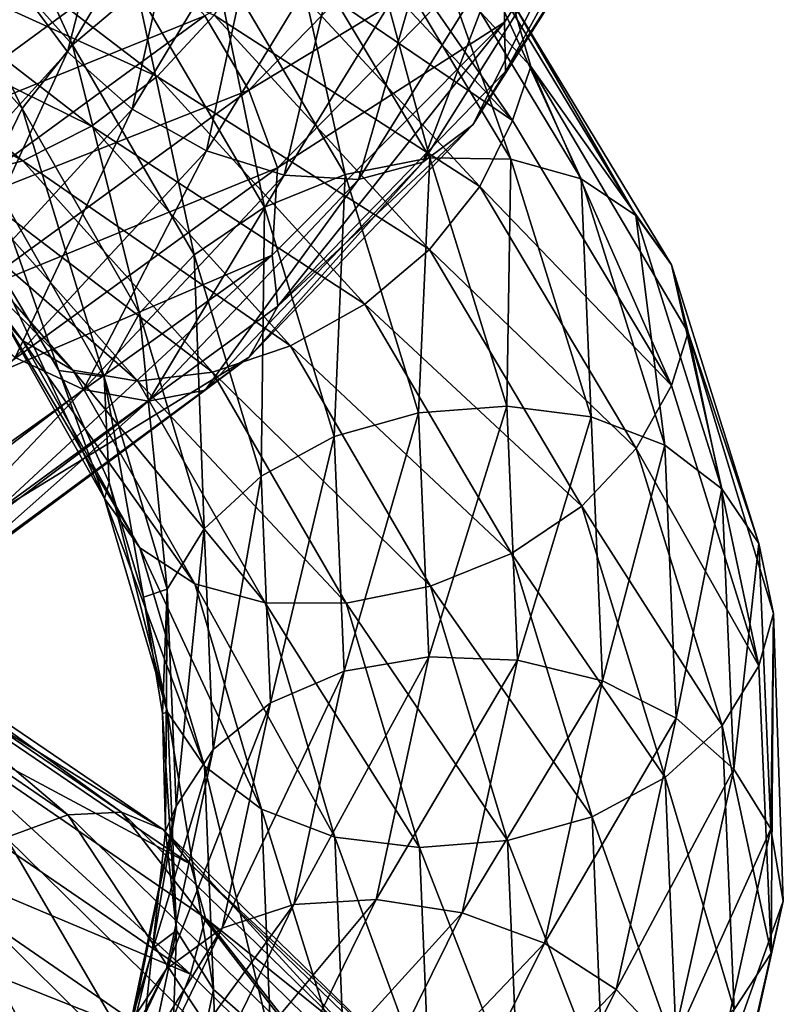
# Model space of a CAD drawing. Header units: metres. Extents: x -109 to 109, y -432 to 89.
# Tile 127 of 256: x 12 to 19, y -322 to -313. Entities that reach past the tile are written whole.
import ezdxf

# ---------------------------------------------------------------- set-up
doc = ezdxf.new("R2010")
doc.units = ezdxf.units.M
doc.layers.add('solid_506360_24502164_01', color=7, linetype='CONTINUOUS')

msp = doc.modelspace()

# ---------------------------------------------------------------- linework, layer by layer
at = {"layer": 'solid_506360_24502164_01'}
for points in [[(17.966156, -311.159119, 941.343628), (16.488476, -313.399078, 943.769775), (16.49633, -313.834991, 943.182617)], [(16.494541, -312.627045, 943.980103), (16.488476, -313.399078, 943.769775), (17.966156, -311.159119, 941.343628)], [(17.966156, -311.159119, 941.343628), (16.49633, -313.834991, 943.182617), (17.926037, -311.592224, 940.769409)], [(12.626811, -313.660828, 940.703735), (12.18272, -313.060669, 940.809326), (13.238573, -311.287018, 939.107178)], [(13.721152, -311.833313, 938.934082), (12.626811, -313.660828, 940.703735), (13.238573, -311.287018, 939.107178)], [(11.14538, -311.897522, 922.059326), (12.670489, -313.597992, 923.595886), (11.648513, -311.357056, 921.944031)], [(12.670489, -313.597992, 923.595886), (13.24247, -313.114502, 923.565857), (11.648513, -311.357056, 921.944031)], [(17.926037, -311.592224, 940.769409), (16.49633, -313.834991, 943.182617), (17.614883, -312.087189, 940.316528)], [(14.744368, -311.651855, 918.756348), (16.559431, -314.267059, 920.411194), (14.566221, -312.131348, 918.345459)], [(14.744368, -311.651855, 918.756348), (16.720802, -313.791412, 920.846252), (16.559431, -314.267059, 920.411194)], [(16.557632, -313.217804, 921.213867), (16.720802, -313.791412, 920.846252), (14.744368, -311.651855, 918.756348)], [(10.754374, -312.503235, 922.009277), (12.225979, -314.16095, 923.477783), (11.14538, -311.897522, 922.059326)], [(12.225979, -314.16095, 923.477783), (12.670489, -313.597992, 923.595886), (11.14538, -311.897522, 922.059326)], [(13.197607, -314.166077, 940.745972), (12.626811, -313.660828, 940.703735), (13.721152, -311.833313, 938.934082)], [(14.341419, -312.271667, 938.886963), (13.197607, -314.166077, 940.745972), (13.721152, -311.833313, 938.934082)], [(13.840316, -313.344055, 946.364807), (14.230248, -313.999573, 946.326111), (16.206667, -311.976379, 944.213928)], [(16.206667, -311.976379, 944.213928), (14.230248, -313.999573, 946.326111), (16.494541, -312.627045, 943.980103)], [(12.159716, -312.072754, 945.514038), (10.03962, -313.665588, 946.979248), (12.76218, -312.345886, 945.937622)], [(11.109531, -312.113617, 916.628662), (13.419248, -313.877838, 918.19281), (10.629581, -312.610657, 916.975159)], [(13.92238, -313.337921, 918.086487), (13.419248, -313.877838, 918.19281), (11.109531, -312.113617, 916.628662)], [(14.566221, -312.131348, 918.345459), (16.559431, -314.267059, 920.411194), (14.313387, -312.738678, 918.141968)], [(17.614883, -312.087189, 940.316528), (16.209995, -314.306061, 942.675781), (17.13369, -312.459808, 939.875427)], [(16.49633, -313.834991, 943.182617), (16.209995, -314.306061, 942.675781), (17.614883, -312.087189, 940.316528)], [(13.854686, -314.53598, 940.937439), (13.197607, -314.166077, 940.745972), (14.341419, -312.271667, 938.886963)], [(15.055446, -312.566559, 938.97345), (13.854686, -314.53598, 940.937439), (14.341419, -312.271667, 938.886963)], [(10.03962, -313.665588, 946.979248), (10.537044, -313.99646, 947.489136), (12.76218, -312.345886, 945.937622)], [(12.76218, -312.345886, 945.937622), (10.537044, -313.99646, 947.489136), (13.339128, -312.777802, 946.232849)], [(11.938547, -314.752686, 923.228088), (12.225979, -314.16095, 923.477783), (10.754374, -312.503235, 922.009277)], [(14.590297, -312.523254, 923.0849), (15.829031, -314.597809, 925.122131), (15.249888, -312.454376, 922.685242)], [(15.249888, -312.454376, 922.685242), (16.544622, -314.608124, 924.82489), (15.822868, -312.558563, 922.215149)], [(15.829031, -314.597809, 925.122131), (16.544622, -314.608124, 924.82489), (15.249888, -312.454376, 922.685242)], [(17.13369, -312.459808, 939.875427), (15.767178, -314.635864, 942.156494), (16.514505, -312.671844, 939.485596)], [(16.209995, -314.306061, 942.675781), (15.767178, -314.635864, 942.156494), (17.13369, -312.459808, 939.875427)], [(14.540826, -314.75, 941.254211), (13.854686, -314.53598, 940.937439), (15.055446, -312.566559, 938.97345)], [(13.901532, -312.749451, 923.387268), (15.081789, -314.743439, 925.315369), (14.590297, -312.523254, 923.0849)], [(15.801052, -312.704071, 939.178711), (14.540826, -314.75, 941.254211), (15.055446, -312.566559, 938.97345)], [(15.081789, -314.743439, 925.315369), (15.829031, -314.597809, 925.122131), (14.590297, -312.523254, 923.0849)], [(15.822868, -312.558563, 922.215149), (17.16625, -314.783691, 924.441284), (16.268658, -312.823242, 921.710632)], [(16.544622, -314.608124, 924.82489), (17.16625, -314.783691, 924.441284), (15.822868, -312.558563, 922.215149)], [(10.629581, -312.610657, 916.975159), (12.839515, -314.315887, 918.457886), (10.128002, -312.981873, 917.452271)], [(13.419248, -313.877838, 918.19281), (12.839515, -314.315887, 918.457886), (10.629581, -312.610657, 916.975159)], [(14.230248, -313.999573, 946.326111), (14.483016, -314.685486, 946.128174), (16.494541, -312.627045, 943.980103)], [(16.494541, -312.627045, 943.980103), (14.483016, -314.685486, 946.128174), (16.488476, -313.399078, 943.769775)], [(16.514505, -312.671844, 939.485596), (15.197377, -314.788818, 941.669861), (15.801052, -312.704071, 939.178711)], [(15.767178, -314.635864, 942.156494), (15.197377, -314.788818, 941.669861), (16.514505, -312.671844, 939.485596)], [(13.24247, -313.114502, 923.565857), (14.366772, -315.033173, 925.387634), (13.901532, -312.749451, 923.387268)], [(14.366772, -315.033173, 925.387634), (15.081789, -314.743439, 925.315369), (13.901532, -312.749451, 923.387268)], [(14.313387, -312.738678, 918.141968), (16.271999, -314.850159, 920.160156), (13.92238, -313.337921, 918.086487)], [(16.559431, -314.267059, 920.411194), (16.271999, -314.850159, 920.160156), (14.313387, -312.738678, 918.141968)], [(15.197377, -314.788818, 941.669861), (14.540826, -314.75, 941.254211), (15.801052, -312.704071, 939.178711)], [(10.537044, -313.99646, 947.489136), (11.013397, -314.485229, 947.865417), (13.339128, -312.777802, 946.232849)], [(13.339128, -312.777802, 946.232849), (11.013397, -314.485229, 947.865417), (13.840316, -313.344055, 946.364807)], [(16.268658, -312.823242, 921.710632), (17.649887, -315.106903, 924.001099), (16.557632, -313.217804, 921.213867)], [(17.16625, -314.783691, 924.441284), (17.649887, -315.106903, 924.001099), (16.268658, -312.823242, 921.710632)], [(10.128002, -312.981873, 917.452271), (12.233655, -314.623871, 918.851563), (9.647667, -313.194275, 918.020081)], [(12.839515, -314.315887, 918.457886), (12.233655, -314.623871, 918.851563), (10.128002, -312.981873, 917.452271)], [(12.626811, -313.660828, 940.703735), (11.08696, -315.356934, 942.260498), (12.18272, -313.060669, 940.809326)], [(12.670489, -313.597992, 923.595886), (13.746229, -315.452942, 925.323608), (13.24247, -313.114502, 923.565857)], [(13.746229, -315.452942, 925.323608), (14.366772, -315.033173, 925.387634), (13.24247, -313.114502, 923.565857)], [(12.233655, -314.623871, 918.851563), (11.653456, -314.774445, 919.341003), (9.647667, -313.194275, 918.020081)], [(16.557632, -313.217804, 921.213867), (17.963396, -315.542999, 923.54248), (16.720802, -313.791412, 920.846252)], [(17.649887, -315.106903, 924.001099), (17.963396, -315.542999, 923.54248), (16.557632, -313.217804, 921.213867)], [(11.013397, -314.485229, 947.865417), (11.4272, -315.102875, 948.065796), (13.840316, -313.344055, 946.364807)], [(13.840316, -313.344055, 946.364807), (11.4272, -315.102875, 948.065796), (14.230248, -313.999573, 946.326111)], [(13.92238, -313.337921, 918.086487), (15.827488, -315.406952, 920.036316), (13.419248, -313.877838, 918.19281)], [(16.271999, -314.850159, 920.160156), (15.827488, -315.406952, 920.036316), (13.92238, -313.337921, 918.086487)], [(16.488476, -313.399078, 943.769775), (14.436686, -315.457245, 945.899963), (14.484589, -315.908447, 945.31665)], [(14.483016, -314.685486, 946.128174), (14.436686, -315.457245, 945.899963), (16.488476, -313.399078, 943.769775)], [(16.488476, -313.399078, 943.769775), (14.484589, -315.908447, 945.31665), (16.49633, -313.834991, 943.182617)], [(12.225979, -314.16095, 923.477783), (13.263979, -315.968201, 925.13031), (12.670489, -313.597992, 923.595886)], [(13.263979, -315.968201, 925.13031), (13.746229, -315.452942, 925.323608), (12.670489, -313.597992, 923.595886)], [(11.588147, -315.922852, 942.38269), (11.08696, -315.356934, 942.260498), (12.626811, -313.660828, 940.703735)], [(13.197607, -314.166077, 940.745972), (11.588147, -315.922852, 942.38269), (12.626811, -313.660828, 940.703735)], [(16.720802, -313.791412, 920.846252), (17.965347, -316.608521, 922.723938), (16.559431, -314.267059, 920.411194)], [(16.720802, -313.791412, 920.846252), (18.112211, -316.140106, 923.187195), (17.965347, -316.608521, 922.723938)], [(17.963396, -315.542999, 923.54248), (18.112211, -316.140106, 923.187195), (16.720802, -313.791412, 920.846252)], [(13.419248, -313.877838, 918.19281), (15.255507, -315.888824, 920.058044), (12.839515, -314.315887, 918.457886)], [(15.827488, -315.406952, 920.036316), (15.255507, -315.888824, 920.058044), (13.419248, -313.877838, 918.19281)], [(16.49633, -313.834991, 943.182617), (14.484589, -315.908447, 945.31665), (16.209995, -314.306061, 942.675781)], [(11.4272, -315.102875, 948.065796), (11.749147, -315.800629, 948.078125), (14.230248, -313.999573, 946.326111)], [(14.230248, -313.999573, 946.326111), (11.749147, -315.800629, 948.078125), (14.483016, -314.685486, 946.128174)], [(11.938547, -314.752686, 923.228088), (12.952145, -316.531219, 924.829529), (12.225979, -314.16095, 923.477783)], [(12.952145, -316.531219, 924.829529), (13.263979, -315.968201, 925.13031), (12.225979, -314.16095, 923.477783)], [(12.22932, -316.211334, 921.909302), (11.940345, -315.815826, 922.414734), (10.50312, -314.173828, 921.00354)], [(10.757313, -314.533783, 920.462524), (12.22932, -316.211334, 921.909302), (10.50312, -314.173828, 921.00354)], [(12.165094, -316.360809, 942.668213), (11.588147, -315.922852, 942.38269), (13.197607, -314.166077, 940.745972)], [(13.854686, -314.53598, 940.937439), (12.165094, -316.360809, 942.668213), (13.197607, -314.166077, 940.745972)], [(12.839515, -314.315887, 918.457886), (14.596445, -316.257416, 920.228455), (12.233655, -314.623871, 918.851563)], [(15.255507, -315.888824, 920.058044), (14.596445, -316.257416, 920.228455), (12.839515, -314.315887, 918.457886)], [(16.209995, -314.306061, 942.675781), (14.233171, -316.357605, 944.76123), (15.767178, -314.635864, 942.156494)], [(14.484589, -315.908447, 945.31665), (14.233171, -316.357605, 944.76123), (16.209995, -314.306061, 942.675781)], [(16.559431, -314.267059, 920.411194), (17.965347, -316.608521, 922.723938), (16.271999, -314.850159, 920.160156)], [(12.675109, -316.472076, 921.397339), (12.22932, -316.211334, 921.909302), (10.757313, -314.533783, 920.462524)], [(11.149444, -314.742615, 919.892273), (12.675109, -316.472076, 921.397339), (10.757313, -314.533783, 920.462524)], [(12.767559, -316.644257, 943.084961), (12.165094, -316.360809, 942.668213), (13.854686, -314.53598, 940.937439)], [(14.540826, -314.75, 941.254211), (12.767559, -316.644257, 943.084961), (13.854686, -314.53598, 940.937439)], [(15.081789, -314.743439, 925.315369), (15.730388, -316.848785, 927.373657), (15.829031, -314.597809, 925.122131)], [(15.730388, -316.848785, 927.373657), (16.509766, -316.789337, 927.296021), (15.829031, -314.597809, 925.122131)], [(15.829031, -314.597809, 925.122131), (16.509766, -316.789337, 927.296021), (16.544622, -314.608124, 924.82489)], [(12.233655, -314.623871, 918.851563), (13.907681, -316.490936, 920.525146), (11.653456, -314.774445, 919.341003)], [(11.749147, -315.800629, 948.078125), (11.957844, -316.516724, 947.910339), (14.483016, -314.685486, 946.128174)], [(14.483016, -314.685486, 946.128174), (11.957844, -316.516724, 947.910339), (14.436686, -315.457245, 945.899963)], [(14.596445, -316.257416, 920.228455), (13.907681, -316.490936, 920.525146), (12.233655, -314.623871, 918.851563)], [(15.767178, -314.635864, 942.156494), (13.844357, -316.648438, 944.171814), (15.197377, -314.788818, 941.669861)], [(14.233171, -316.357605, 944.76123), (13.844357, -316.648438, 944.171814), (15.767178, -314.635864, 942.156494)], [(16.509766, -316.789337, 927.296021), (17.256132, -316.884369, 927.1073), (16.544622, -314.608124, 924.82489)], [(16.544622, -314.608124, 924.82489), (17.256132, -316.884369, 927.1073), (17.16625, -314.783691, 924.441284)], [(13.248089, -316.568665, 920.923523), (12.675109, -316.472076, 921.397339), (11.149444, -314.742615, 919.892273)], [(11.653456, -314.774445, 919.341003), (13.248089, -316.568665, 920.923523), (11.149444, -314.742615, 919.892273)], [(13.907681, -316.490936, 920.525146), (13.248089, -316.568665, 920.923523), (11.653456, -314.774445, 919.341003)], [(11.938547, -314.752686, 923.228088), (11.979553, -315.52005, 923.047913), (12.551579, -316.475281, 923.897461)], [(11.938547, -314.752686, 923.228088), (12.551579, -316.475281, 923.897461), (12.952145, -316.531219, 924.829529)], [(13.344043, -316.747681, 943.598206), (12.767559, -316.644257, 943.084961), (14.540826, -314.75, 941.254211)], [(15.197377, -314.788818, 941.669861), (13.344043, -316.747681, 943.598206), (14.540826, -314.75, 941.254211)], [(14.366772, -315.033173, 925.387634), (14.984621, -317.057892, 927.333374), (15.081789, -314.743439, 925.315369)], [(14.984621, -317.057892, 927.333374), (15.730388, -316.848785, 927.373657), (15.081789, -314.743439, 925.315369)], [(13.844357, -316.648438, 944.171814), (13.344043, -316.747681, 943.598206), (15.197377, -314.788818, 941.669861)], [(16.271999, -314.850159, 920.160156), (17.653511, -317.164581, 922.420471), (15.827488, -315.406952, 920.036316)], [(17.965347, -316.608521, 922.723938), (17.653511, -317.164581, 922.420471), (16.271999, -314.850159, 920.160156)], [(17.16625, -314.783691, 924.441284), (17.904491, -317.136261, 926.815247), (17.649887, -315.106903, 924.001099)], [(17.256132, -316.884369, 927.1073), (17.904491, -317.136261, 926.815247), (17.16625, -314.783691, 924.441284)], [(13.746229, -315.452942, 925.323608), (14.337392, -317.409546, 927.169739), (14.366772, -315.033173, 925.387634)], [(14.337392, -317.409546, 927.169739), (14.984621, -317.057892, 927.333374), (14.366772, -315.033173, 925.387634)], [(17.649887, -315.106903, 924.001099), (18.408928, -317.522034, 926.443237), (17.963396, -315.542999, 923.54248)], [(17.904491, -317.136261, 926.815247), (18.408928, -317.522034, 926.443237), (17.649887, -315.106903, 924.001099)], [(14.436686, -315.457245, 945.899963), (11.864691, -317.290375, 947.666626), (11.959143, -317.752106, 947.086304)], [(11.957844, -316.516724, 947.910339), (11.864691, -317.290375, 947.666626), (14.436686, -315.457245, 945.899963)], [(14.436686, -315.457245, 945.899963), (11.959143, -317.752106, 947.086304), (14.484589, -315.908447, 945.31665)], [(13.263979, -315.968201, 925.13031), (13.834402, -317.873718, 926.896912), (13.746229, -315.452942, 925.323608)], [(13.834402, -317.873718, 926.896912), (14.337392, -317.409546, 927.169739), (13.746229, -315.452942, 925.323608)], [(15.827488, -315.406952, 920.036316), (17.171261, -317.673981, 922.221069), (15.255507, -315.888824, 920.058044)], [(17.653511, -317.164581, 922.420471), (17.171261, -317.673981, 922.221069), (15.827488, -315.406952, 920.036316)], [(11.940345, -315.815826, 922.414734), (12.954095, -317.605621, 924.00415), (11.979553, -315.52005, 923.047913)], [(12.954095, -317.605621, 924.00415), (12.551579, -316.475281, 923.897461), (11.979553, -315.52005, 923.047913)], [(17.963396, -315.542999, 923.54248), (18.73592, -318.002563, 926.024963), (18.112211, -316.140106, 923.187195)], [(18.408928, -317.522034, 926.443237), (18.73592, -318.002563, 926.024963), (17.963396, -315.542999, 923.54248)], [(13.267604, -318.040894, 923.538086), (12.954095, -317.605621, 924.00415), (11.940345, -315.815826, 922.414734)], [(12.22932, -316.211334, 921.909302), (13.267604, -318.040894, 923.538086), (11.940345, -315.815826, 922.414734)], [(15.255507, -315.888824, 920.058044), (16.55072, -318.090973, 922.149475), (14.596445, -316.257416, 920.228455)], [(17.171261, -317.673981, 922.221069), (16.55072, -318.090973, 922.149475), (15.255507, -315.888824, 920.058044)], [(14.484589, -315.908447, 945.31665), (11.959143, -317.752106, 947.086304), (14.233171, -316.357605, 944.76123)], [(12.952145, -316.531219, 924.829529), (13.509157, -318.406036, 926.542053), (13.263979, -315.968201, 925.13031)], [(13.509157, -318.406036, 926.542053), (13.834402, -317.873718, 926.896912), (13.263979, -315.968201, 925.13031)], [(18.112211, -316.140106, 923.187195), (18.737953, -319.085419, 925.189697), (17.965347, -316.608521, 922.723938)], [(18.112211, -316.140106, 923.187195), (18.866446, -318.62149, 925.678589), (18.737953, -319.085419, 925.189697)], [(18.73592, -318.002563, 926.024963), (18.866446, -318.62149, 925.678589), (18.112211, -316.140106, 923.187195)], [(13.751242, -318.35965, 923.090698), (13.267604, -318.040894, 923.538086), (12.22932, -316.211334, 921.909302)], [(12.675109, -316.472076, 921.397339), (13.751242, -318.35965, 923.090698), (12.22932, -316.211334, 921.909302)], [(14.596445, -316.257416, 920.228455), (15.835702, -318.381958, 922.215149), (13.907681, -316.490936, 920.525146)], [(16.55072, -318.090973, 922.149475), (15.835702, -318.381958, 922.215149), (14.596445, -316.257416, 920.228455)], [(12.767559, -316.644257, 943.084961), (10.541484, -318.332855, 944.596436), (12.165094, -316.360809, 942.668213)], [(14.233171, -316.357605, 944.76123), (11.75156, -318.18219, 946.489441), (13.844357, -316.648438, 944.171814)], [(11.959143, -317.752106, 947.086304), (11.75156, -318.18219, 946.489441), (14.233171, -316.357605, 944.76123)], [(12.954095, -317.605621, 924.00415), (12.993921, -317.46579, 924.787964), (12.551579, -316.475281, 923.897461)], [(12.952145, -316.531219, 924.829529), (12.551579, -316.475281, 923.897461), (12.993921, -317.46579, 924.787964)], [(14.372868, -318.528595, 922.702454), (13.751242, -318.35965, 923.090698), (12.675109, -316.472076, 921.397339)], [(13.248089, -316.568665, 920.923523), (14.372868, -318.528595, 922.702454), (12.675109, -316.472076, 921.397339)], [(13.907681, -316.490936, 920.525146), (15.08846, -318.532288, 922.404785), (13.248089, -316.568665, 920.923523)], [(15.835702, -318.381958, 922.215149), (15.08846, -318.532288, 922.404785), (13.907681, -316.490936, 920.525146)], [(12.952145, -316.531219, 924.829529), (12.993921, -317.46579, 924.787964), (13.29985, -318.478485, 925.704041)], [(12.952145, -316.531219, 924.829529), (13.29985, -318.478485, 925.704041), (13.509157, -318.406036, 926.542053)], [(15.08846, -318.532288, 922.404785), (14.372868, -318.528595, 922.702454), (13.248089, -316.568665, 920.923523)], [(11.017455, -318.492004, 945.192566), (10.541484, -318.332855, 944.596436), (12.767559, -316.644257, 943.084961)], [(13.344043, -316.747681, 943.598206), (11.017455, -318.492004, 945.192566), (12.767559, -316.644257, 943.084961)], [(13.844357, -316.648438, 944.171814), (11.430537, -318.439209, 945.840149), (13.344043, -316.747681, 943.598206)], [(11.75156, -318.18219, 946.489441), (11.430537, -318.439209, 945.840149), (13.844357, -316.648438, 944.171814)], [(17.965347, -316.608521, 922.723938), (18.737953, -319.085419, 925.189697), (17.653511, -317.164581, 922.420471)], [(11.430537, -318.439209, 945.840149), (11.017455, -318.492004, 945.192566), (13.344043, -316.747681, 943.598206)], [(14.984621, -317.057892, 927.333374), (15.070765, -319.130981, 929.325195), (15.730388, -316.848785, 927.373657)], [(15.070765, -319.130981, 929.325195), (15.82082, -319.004913, 929.480286), (15.730388, -316.848785, 927.373657)], [(15.730388, -316.848785, 927.373657), (15.82082, -319.004913, 929.480286), (16.509766, -316.789337, 927.296021)], [(15.82082, -319.004913, 929.480286), (16.604677, -319.034271, 929.52063), (16.509766, -316.789337, 927.296021)], [(16.509766, -316.789337, 927.296021), (16.604677, -319.034271, 929.52063), (17.256132, -316.884369, 927.1073)], [(16.604677, -319.034271, 929.52063), (17.355335, -319.216614, 929.442627), (17.256132, -316.884369, 927.1073)], [(17.256132, -316.884369, 927.1073), (17.355335, -319.216614, 929.442627), (17.904491, -317.136261, 926.815247)], [(14.337392, -317.409546, 927.169739), (14.419815, -319.412415, 929.059814), (14.984621, -317.057892, 927.333374)], [(14.419815, -319.412415, 929.059814), (15.070765, -319.130981, 929.325195), (14.984621, -317.057892, 927.333374)], [(17.653511, -317.164581, 922.420471), (18.412708, -319.612549, 924.830688), (17.171261, -317.673981, 922.221069)], [(17.355335, -319.216614, 929.442627), (18.007421, -319.547089, 929.24408), (17.904491, -317.136261, 926.815247)], [(18.737953, -319.085419, 925.189697), (18.412708, -319.612549, 924.830688), (17.653511, -317.164581, 922.420471)], [(17.904491, -317.136261, 926.815247), (18.007421, -319.547089, 929.24408), (18.408928, -317.522034, 926.443237)], [(12.954095, -317.605621, 924.00415), (13.51119, -319.492462, 925.703918), (12.993921, -317.46579, 924.787964)], [(13.51119, -319.492462, 925.703918), (13.29985, -318.478485, 925.704041), (12.993921, -317.46579, 924.787964)], [(13.834402, -317.873718, 926.896912), (13.913935, -319.823944, 928.70575), (14.337392, -317.409546, 927.169739)], [(13.913935, -319.823944, 928.70575), (14.419815, -319.412415, 929.059814), (14.337392, -317.409546, 927.169739)], [(18.007421, -319.547089, 929.24408), (18.514759, -319.997314, 928.941589), (18.408928, -317.522034, 926.443237)], [(18.408928, -317.522034, 926.443237), (18.514759, -319.997314, 928.941589), (18.73592, -318.002563, 926.024963)], [(13.838182, -319.970276, 925.279602), (13.51119, -319.492462, 925.703918), (12.954095, -317.605621, 924.00415)], [(13.267604, -318.040894, 923.538086), (13.838182, -319.970276, 925.279602), (12.954095, -317.605621, 924.00415)], [(17.171261, -317.673981, 922.221069), (17.909719, -320.071198, 924.551331), (16.55072, -318.090973, 922.149475)], [(18.412708, -319.612549, 924.830688), (17.909719, -320.071198, 924.551331), (17.171261, -317.673981, 922.221069)], [(13.509157, -318.406036, 926.542053), (13.586819, -320.324554, 928.295715), (13.834402, -317.873718, 926.896912)], [(13.586819, -320.324554, 928.295715), (13.913935, -319.823944, 928.70575), (13.834402, -317.873718, 926.896912)], [(14.342619, -320.351105, 924.900574), (13.838182, -319.970276, 925.279602), (13.267604, -318.040894, 923.538086)], [(13.751242, -318.35965, 923.090698), (14.342619, -320.351105, 924.900574), (13.267604, -318.040894, 923.538086)], [(18.514759, -319.997314, 928.941589), (18.84363, -320.52356, 928.564514), (18.73592, -318.002563, 926.024963)], [(18.73592, -318.002563, 926.024963), (18.84363, -320.52356, 928.564514), (18.866446, -318.62149, 925.678589)], [(16.55072, -318.090973, 922.149475), (17.262489, -320.418854, 924.380859), (15.835702, -318.381958, 922.215149)], [(17.909719, -320.071198, 924.551331), (17.262489, -320.418854, 924.380859), (16.55072, -318.090973, 922.149475)], [(13.509157, -318.406036, 926.542053), (13.29985, -318.478485, 925.704041), (13.466289, -319.506775, 926.636169)], [(13.509157, -318.406036, 926.542053), (13.466289, -319.506775, 926.636169), (13.492395, -320.544678, 927.575562)], [(13.509157, -318.406036, 926.542053), (13.492395, -320.544678, 927.575562), (13.586819, -320.324554, 928.295715)], [(14.990979, -320.597443, 924.602966), (14.342619, -320.351105, 924.900574), (13.751242, -318.35965, 923.090698)], [(14.372868, -318.528595, 922.702454), (14.990979, -320.597443, 924.602966), (13.751242, -318.35965, 923.090698)], [(15.835702, -318.381958, 922.215149), (16.516722, -320.626831, 924.335754), (15.08846, -318.532288, 922.404785)], [(17.262489, -320.418854, 924.380859), (16.516722, -320.626831, 924.335754), (15.835702, -318.381958, 922.215149)], [(13.51119, -319.492462, 925.703918), (13.466289, -319.506775, 926.636169), (13.29985, -318.478485, 925.704041)], [(15.737346, -320.688171, 924.411926), (14.990979, -320.597443, 924.602966), (14.372868, -318.528595, 922.702454)], [(15.08846, -318.532288, 922.404785), (15.737346, -320.688171, 924.411926), (14.372868, -318.528595, 922.702454)], [(16.516722, -320.626831, 924.335754), (15.737346, -320.688171, 924.411926), (15.08846, -318.532288, 922.404785)], [(10.168422, -318.71347, 910.326843), (12.630098, -320.399841, 911.717712), (10.550477, -318.637054, 909.694153)], [(10.550477, -318.637054, 909.694153), (13.104646, -320.378082, 911.143738), (10.847723, -318.745453, 909.056396)], [(12.630098, -320.399841, 911.717712), (13.104646, -320.378082, 911.143738), (10.550477, -318.637054, 909.694153)], [(18.866446, -318.62149, 925.678589), (18.845676, -321.624176, 927.711975), (18.737953, -319.085419, 925.189697)], [(18.84363, -320.52356, 928.564514), (18.953014, -321.162231, 928.223633), (18.866446, -318.62149, 925.678589)], [(18.866446, -318.62149, 925.678589), (18.953014, -321.162231, 928.223633), (18.845676, -321.624176, 927.711975)], [(12.083818, -320.599854, 912.227478), (12.630098, -320.399841, 911.717712), (10.168422, -318.71347, 910.326843)], [(10.847723, -318.745453, 909.056396), (13.473853, -320.531036, 910.549438), (11.040408, -319.019623, 908.465149)], [(13.104646, -320.378082, 911.143738), (13.473853, -320.531036, 910.549438), (10.847723, -318.745453, 909.056396)], [(11.040408, -319.019623, 908.465149), (13.713184, -320.836395, 909.983521), (11.159264, -319.469482, 907.994934)], [(13.473853, -320.531036, 910.549438), (13.713184, -320.836395, 909.983521), (11.040408, -319.019623, 908.465149)], [(14.625698, -321.191681, 931.282471), (15.353601, -321.148193, 931.55072), (15.82082, -319.004913, 929.480286)], [(15.070765, -319.130981, 929.325195), (14.625698, -321.191681, 931.282471), (15.82082, -319.004913, 929.480286)], [(15.82082, -319.004913, 929.480286), (15.353601, -321.148193, 931.55072), (16.604677, -319.034271, 929.52063)], [(15.353601, -321.148193, 931.55072), (16.114311, -321.265839, 931.707153), (16.604677, -319.034271, 929.52063)], [(16.604677, -319.034271, 929.52063), (16.114311, -321.265839, 931.707153), (17.355335, -319.216614, 929.442627)], [(18.737953, -319.085419, 925.189697), (18.845676, -321.624176, 927.711975), (18.412708, -319.612549, 924.830688)], [(13.993972, -321.403259, 930.91687), (14.625698, -321.191681, 931.282471), (15.070765, -319.130981, 929.325195)], [(14.419815, -319.412415, 929.059814), (13.993972, -321.403259, 930.91687), (15.070765, -319.130981, 929.325195)], [(16.114311, -321.265839, 931.707153), (16.8428, -321.534882, 931.738159), (17.355335, -319.216614, 929.442627)], [(17.355335, -319.216614, 929.442627), (16.8428, -321.534882, 931.738159), (18.007421, -319.547089, 929.24408)], [(11.159264, -319.469482, 907.994934), (13.714673, -321.807434, 909.128113), (11.041606, -319.980011, 907.622131)], [(11.159264, -319.469482, 907.994934), (13.847961, -321.312531, 909.529358), (13.714673, -321.807434, 909.128113)], [(13.713184, -320.836395, 909.983521), (13.847961, -321.312531, 909.529358), (11.159264, -319.469482, 907.994934)], [(13.503031, -321.76239, 930.482849), (13.993972, -321.403259, 930.91687), (14.419815, -319.412415, 929.059814)], [(13.913935, -319.823944, 928.70575), (13.503031, -321.76239, 930.482849), (14.419815, -319.412415, 929.059814)], [(13.51119, -319.492462, 925.703918), (13.588864, -321.423309, 927.44458), (13.466289, -319.506775, 926.636169)], [(13.588864, -321.423309, 927.44458), (13.492395, -320.544678, 927.575562), (13.466289, -319.506775, 926.636169)], [(13.917736, -321.944916, 927.062805), (13.588864, -321.423309, 927.44458), (13.51119, -319.492462, 925.703918)], [(13.838182, -319.970276, 925.279602), (13.917736, -321.944916, 927.062805), (13.51119, -319.492462, 925.703918)], [(16.8428, -321.534882, 931.738159), (17.47563, -321.943481, 931.631592), (18.007421, -319.547089, 929.24408)], [(18.007421, -319.547089, 929.24408), (17.47563, -321.943481, 931.631592), (18.514759, -319.997314, 928.941589)], [(18.412708, -319.612549, 924.830688), (18.51856, -322.121429, 927.296265), (17.909719, -320.071198, 924.551331)], [(18.845676, -321.624176, 927.711975), (18.51856, -322.121429, 927.296265), (18.412708, -319.612549, 924.830688)], [(13.185575, -322.231445, 930.018433), (13.503031, -321.76239, 930.482849), (13.913935, -319.823944, 928.70575)], [(13.586819, -320.324554, 928.295715), (13.185575, -322.231445, 930.018433), (13.913935, -319.823944, 928.70575)], [(11.041606, -319.980011, 907.622131), (13.714673, -321.807434, 909.128113), (10.849951, -320.601898, 907.427124)], [(14.425073, -322.389648, 926.75354), (13.917736, -321.944916, 927.062805), (13.838182, -319.970276, 925.279602)], [(14.342619, -320.351105, 924.900574), (14.425073, -322.389648, 926.75354), (13.838182, -319.970276, 925.279602)], [(17.909719, -320.071198, 924.551331), (18.01268, -322.527771, 926.935242), (17.262489, -320.418854, 924.380859)], [(17.47563, -321.943481, 931.631592), (17.967983, -322.457672, 931.397522), (18.514759, -319.997314, 928.941589)], [(18.51856, -322.121429, 927.296265), (18.01268, -322.527771, 926.935242), (17.909719, -320.071198, 924.551331)], [(18.514759, -319.997314, 928.941589), (17.967983, -322.457672, 931.397522), (18.84363, -320.52356, 928.564514)], [(13.586819, -320.324554, 928.295715), (13.37859, -321.582001, 928.509583), (13.126069, -322.608429, 929.425537)], [(13.586819, -320.324554, 928.295715), (13.126069, -322.608429, 929.425537), (13.185575, -322.231445, 930.018433)], [(13.586819, -320.324554, 928.295715), (13.492395, -320.544678, 927.575562), (13.37859, -321.582001, 928.509583)], [(12.083818, -320.599854, 912.227478), (14.011677, -322.493073, 913.84967), (12.630098, -320.399841, 911.717712)], [(12.630098, -320.399841, 911.717712), (14.64511, -322.366608, 913.423157), (13.104646, -320.378082, 911.143738)], [(14.011677, -322.493073, 913.84967), (14.64511, -322.366608, 913.423157), (12.630098, -320.399841, 911.717712)], [(13.104646, -320.378082, 911.143738), (15.195367, -322.410797, 912.919189), (13.473853, -320.531036, 910.549438)], [(14.64511, -322.366608, 913.423157), (15.195367, -322.410797, 912.919189), (13.104646, -320.378082, 911.143738)], [(15.07716, -322.715698, 926.548401), (14.425073, -322.389648, 926.75354), (14.342619, -320.351105, 924.900574)], [(14.990979, -320.597443, 924.602966), (15.07716, -322.715698, 926.548401), (14.342619, -320.351105, 924.900574)], [(17.262489, -320.418854, 924.380859), (17.361729, -322.803955, 926.663879), (16.516722, -320.626831, 924.335754)], [(18.01268, -322.527771, 926.935242), (17.361729, -322.803955, 926.663879), (17.262489, -320.418854, 924.380859)], [(10.849951, -320.601898, 907.427124), (13.47662, -322.407562, 908.896545), (10.553557, -321.248383, 907.402405)], [(13.714673, -321.807434, 909.128113), (13.47662, -322.407562, 908.896545), (10.849951, -320.601898, 907.427124)], [(11.513377, -320.951935, 912.63678), (13.350227, -322.770111, 914.170166), (12.083818, -320.599854, 912.227478)], [(13.350227, -322.770111, 914.170166), (14.011677, -322.493073, 913.84967), (12.083818, -320.599854, 912.227478)], [(13.588864, -321.423309, 927.44458), (13.37859, -321.582001, 928.509583), (13.492395, -320.544678, 927.575562)], [(13.473853, -320.531036, 910.549438), (15.623478, -322.617401, 912.376648), (13.713184, -320.836395, 909.983521)], [(15.195367, -322.410797, 912.919189), (15.623478, -322.617401, 912.376648), (13.473853, -320.531036, 910.549438)], [(15.827817, -322.896057, 926.466187), (15.07716, -322.715698, 926.548401), (14.990979, -320.597443, 924.602966)], [(15.737346, -320.688171, 924.411926), (15.827817, -322.896057, 926.466187), (14.990979, -320.597443, 924.602966)], [(17.967983, -322.457672, 931.397522), (18.287144, -323.029266, 931.060913), (18.84363, -320.52356, 928.564514)], [(18.84363, -320.52356, 928.564514), (18.287144, -323.029266, 931.060913), (18.953014, -321.162231, 928.223633)], [(16.516722, -320.626831, 924.335754), (16.611675, -322.926392, 926.505798), (15.737346, -320.688171, 924.411926)], [(16.611675, -322.926392, 926.505798), (15.827817, -322.896057, 926.466187), (15.737346, -320.688171, 924.411926)], [(17.361729, -322.803955, 926.663879), (16.611675, -322.926392, 926.505798), (16.516722, -320.626831, 924.335754)], [(13.713184, -320.836395, 909.983521), (15.900992, -322.96048, 911.841003), (13.847961, -321.312531, 909.529358)], [(15.623478, -322.617401, 912.376648), (15.900992, -322.96048, 911.841003), (13.713184, -320.836395, 909.983521)], [(10.967536, -321.427246, 912.909729), (12.717301, -323.174957, 914.356384), (11.513377, -320.951935, 912.63678)], [(12.717301, -323.174957, 914.356384), (13.350227, -322.770111, 914.170166), (11.513377, -320.951935, 912.63678)], [(13.071337, -323.323761, 932.665466), (13.661412, -323.179169, 933.12616), (14.625698, -321.191681, 931.282471)], [(13.993972, -321.403259, 930.91687), (13.071337, -323.323761, 932.665466), (14.625698, -321.191681, 931.282471)], [(13.661412, -323.179169, 933.12616), (14.341325, -323.214813, 933.50177), (15.353601, -321.148193, 931.55072)], [(14.625698, -321.191681, 931.282471), (13.661412, -323.179169, 933.12616), (15.353601, -321.148193, 931.55072)], [(15.353601, -321.148193, 931.55072), (14.341325, -323.214813, 933.50177), (16.114311, -321.265839, 931.707153)], [(18.287144, -323.029266, 931.060913), (18.373058, -323.685394, 930.722717), (18.953014, -321.162231, 928.223633)], [(18.953014, -321.162231, 928.223633), (18.289127, -324.147339, 930.191284), (18.845676, -321.624176, 927.711975)], [(18.953014, -321.162231, 928.223633), (18.373058, -323.685394, 930.722717), (18.289127, -324.147339, 930.191284)], [(10.553557, -321.248383, 907.402405), (13.108472, -323.016724, 908.81958), (10.172168, -321.865936, 907.56012)], [(13.47662, -322.407562, 908.896545), (13.108472, -323.016724, 908.81958), (10.553557, -321.248383, 907.402405)], [(14.341325, -323.214813, 933.50177), (15.05188, -323.417023, 933.768433), (16.114311, -321.265839, 931.707153)], [(16.114311, -321.265839, 931.707153), (15.05188, -323.417023, 933.768433), (16.8428, -321.534882, 931.738159)], [(13.847961, -321.312531, 909.529358), (15.902719, -323.944519, 910.971069), (13.714673, -321.807434, 909.128113)], [(13.847961, -321.312531, 909.529358), (16.03829, -323.459808, 911.398438), (15.902719, -323.944519, 910.971069)], [(15.900992, -322.96048, 911.841003), (16.03829, -323.459808, 911.398438), (13.847961, -321.312531, 909.529358)], [(12.168005, -323.683075, 914.382141), (12.717301, -323.174957, 914.356384), (10.967536, -321.427246, 912.909729)], [(12.612763, -323.632599, 932.155396), (13.071337, -323.323761, 932.665466), (13.993972, -321.403259, 930.91687)], [(13.503031, -321.76239, 930.482849), (12.612763, -323.632599, 932.155396), (13.993972, -321.403259, 930.91687)], [(13.588864, -321.423309, 927.44458), (13.187561, -323.342346, 929.154358), (13.37859, -321.582001, 928.509583)], [(13.506721, -323.907379, 928.814392), (13.187561, -323.342346, 929.154358), (13.588864, -321.423309, 927.44458)], [(13.917736, -321.944916, 927.062805), (13.506721, -323.907379, 928.814392), (13.588864, -321.423309, 927.44458)], [(15.05188, -323.417023, 933.768433), (15.732338, -323.769196, 933.902893), (16.8428, -321.534882, 931.738159)], [(16.8428, -321.534882, 931.738159), (15.732338, -323.769196, 933.902893), (17.47563, -321.943481, 931.631592)], [(13.187561, -323.342346, 929.154358), (13.126069, -322.608429, 929.425537), (13.37859, -321.582001, 928.509583)], [(18.845676, -321.624176, 927.711975), (18.289127, -324.147339, 930.191284), (18.51856, -322.121429, 927.296265)], [(12.316238, -324.07135, 931.639221), (12.612763, -323.632599, 932.155396), (13.503031, -321.76239, 930.482849)], [(13.185575, -322.231445, 930.018433), (12.316238, -324.07135, 931.639221), (13.503031, -321.76239, 930.482849)], [(13.714673, -321.807434, 909.128113), (15.902719, -323.944519, 910.971069), (13.47662, -322.407562, 908.896545)], [(10.172168, -321.865936, 907.56012), (12.634752, -323.58374, 908.913208), (9.732715, -322.40683, 907.894104)], [(13.108472, -323.016724, 908.81958), (12.634752, -323.58374, 908.913208), (10.172168, -321.865936, 907.56012)], [(13.999074, -324.415558, 928.573792), (13.506721, -323.907379, 928.814392), (13.917736, -321.944916, 927.062805)], [(14.425073, -322.389648, 926.75354), (13.999074, -324.415558, 928.573792), (13.917736, -321.944916, 927.062805)], [(15.732338, -323.769196, 933.902893), (16.323444, -324.252533, 933.883484), (17.47563, -321.943481, 931.631592)], [(17.47563, -321.943481, 931.631592), (16.323444, -324.252533, 933.883484), (17.967983, -322.457672, 931.397522)]]:
    msp.add_3dface(points, dxfattribs=at)

doc.saveas('drawing.dxf')
